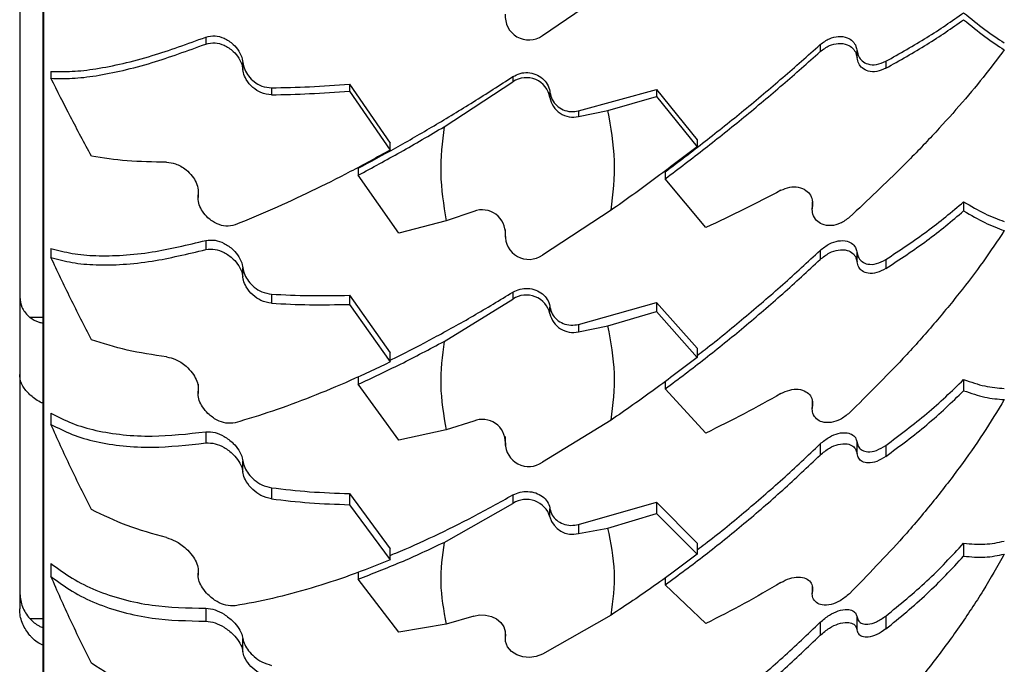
# Model space of a CAD drawing. Header units: inches. Extents: x 41.7 to 125.9, y 54.1 to 147.1.
# Tile 37 of 59: x 42.4 to 44.5, y 110.4 to 111.8. Entities that reach past the tile are written whole.
import ezdxf

# ---------------------------------------------------------------- set-up
doc = ezdxf.new("R2010")
doc.units = ezdxf.units.IN
doc.header["$LTSCALE"] = 20
doc.header["$MEASUREMENT"] = 0

msp = doc.modelspace()

# ---------------------------------------------------------------- linework, layer by layer
for p, q in [((42.4199, 116.217), (42.4199, 109.6778)), ((42.4224, 109.667), (42.4224, 116.2278)), ((42.371, 112.1535), (42.371, 111.2213)), ((43.6228, 111.873), (43.4771, 111.7742)), ((42.7648, 111.7712), (42.7648, 111.7565)), ((44.0648, 111.7552), (44.0648, 111.7404)), ((44.1432, 111.7274), (44.1432, 111.7421)), ((42.8432, 111.703), (42.8432, 111.7178)), ((44.2039, 111.72), (44.2039, 111.7052)), ((42.4372, 111.6987), (42.4372, 111.684)), ((43.0687, 111.6718), (43.1548, 111.5467)), ((43.0687, 111.6718), (43.0687, 111.6571)), ((43.2692, 111.5816), (43.4148, 111.6765)), ((43.4148, 111.6876), (43.4148, 111.6765)), ((42.9039, 111.6639), (42.9039, 111.6492)), ((43.0687, 111.6571), (43.1548, 111.532)), ((43.4932, 111.6435), (43.4932, 111.6543)), ((43.5539, 111.615), (43.7187, 111.6603)), ((43.7187, 111.6603), (43.8048, 111.5541)), ((43.7187, 111.6603), (43.7187, 111.6455)), ((43.6159, 111.6162), (43.7187, 111.6455)), ((43.7187, 111.6455), (43.8048, 111.5394)), ((43.5539, 111.6033), (43.6159, 111.6162)), ((43.5539, 111.615), (43.5539, 111.6033)), ((43.1548, 111.532), (43.1548, 111.5467)), ((43.8048, 111.5541), (43.8048, 111.5394)), ((43.0872, 111.4938), (43.0872, 111.4791)), ((43.7372, 111.4864), (43.7372, 111.4717)), ((43.1732, 111.3568), (43.0872, 111.4791)), ((43.8232, 111.3683), (43.7372, 111.4717)), ((42.7484, 111.4468), (42.7484, 111.4321)), ((44.0484, 111.4224), (44.0484, 111.4076)), ((44.0488, 111.4129), (44.0488, 111.4231)), ((44.3687, 111.4227), (44.3687, 111.4034)), ((43.332, 111.4026), (43.2733, 111.3828)), ((43.6228, 111.405), (43.4771, 111.3101)), ((43.2733, 111.3828), (43.1732, 111.3568)), ((43.3984, 111.3589), (43.3984, 111.3482)), ((43.3989, 111.3589), (43.3988, 111.3642)), ((43.3988, 111.3536), (43.3988, 111.3642)), ((42.7648, 111.3411), (42.7648, 111.3218)), ((42.4372, 111.3244), (42.4372, 111.3051)), ((44.0648, 111.3201), (44.0648, 111.3008)), ((44.1432, 111.2958), (44.1432, 111.3151)), ((44.2039, 111.3008), (44.2039, 111.2816)), ((42.8432, 111.2639), (42.8432, 111.2832)), ((42.371, 111.2213), (42.371, 111.0576)), ((42.9039, 111.2274), (42.9039, 111.2082)), ((43.0687, 111.2252), (43.1548, 111.1033)), ((43.0687, 111.2252), (43.0687, 111.2059)), ((43.2692, 111.1277), (43.4148, 111.2171)), ((43.4148, 111.2317), (43.4148, 111.2171)), ((43.0687, 111.2059), (43.1548, 111.084)), ((43.4932, 111.186), (43.4932, 111.2001)), ((43.5539, 111.1635), (43.7187, 111.2101)), ((43.7187, 111.2101), (43.8048, 111.113)), ((43.7187, 111.2101), (43.7187, 111.1908)), ((42.3925, 111.1786), (42.4199, 111.1786)), ((43.6159, 111.1603), (43.7187, 111.1908)), ((43.7187, 111.1908), (43.8048, 111.0937)), ((43.5539, 111.1635), (43.5539, 111.1481)), ((43.5539, 111.1481), (43.6159, 111.1603)), ((43.8048, 111.113), (43.8048, 111.0937)), ((43.1548, 111.084), (43.1548, 111.1033)), ((42.371, 111.0576), (42.371, 110.5973)), ((43.0872, 111.0525), (43.0872, 111.0369)), ((44.3687, 111.0467), (44.3687, 111.0232)), ((42.7484, 111.0368), (42.7484, 111.0175)), ((43.1732, 110.9186), (43.0872, 111.0369)), ((43.7372, 111.0429), (43.7372, 111.0272)), ((43.8232, 110.9337), (43.7372, 111.0272)), ((44.0484, 111.0009), (44.0484, 110.9855)), ((44.0488, 110.9905), (44.0488, 110.9999)), ((42.4372, 110.9756), (42.4372, 110.9521)), ((43.332, 110.959), (43.2733, 110.9403)), ((43.6228, 110.9612), (43.4771, 110.8718)), ((42.7648, 110.9363), (42.7648, 110.9127)), ((43.2733, 110.9403), (43.1732, 110.9186)), ((43.3984, 110.9217), (43.3984, 110.9077)), ((43.3989, 110.9217), (43.3988, 110.9267)), ((43.3988, 110.9128), (43.3988, 110.9229)), ((44.0648, 110.9107), (44.0648, 110.8871)), ((44.1432, 110.8903), (44.1432, 110.9138)), ((44.2039, 110.9077), (44.2039, 110.8842)), ((42.8432, 110.8514), (42.8432, 110.8749)), ((42.9039, 110.8181), (42.9039, 110.7946)), ((43.0687, 110.8057), (43.1548, 110.689)), ((43.0687, 110.8057), (43.0687, 110.7822)), ((43.4148, 110.8029), (43.4148, 110.785)), ((43.0687, 110.7822), (43.1548, 110.6655)), ((43.2692, 110.7025), (43.4148, 110.785)), ((43.5539, 110.7401), (43.7187, 110.7873)), ((43.7187, 110.7873), (43.8048, 110.7008)), ((43.7187, 110.7873), (43.7187, 110.7638)), ((43.4932, 110.7563), (43.4932, 110.7736)), ((43.6159, 110.7326), (43.7187, 110.7638)), ((43.7187, 110.7638), (43.8048, 110.6773)), ((43.5539, 110.7401), (43.5539, 110.7213)), ((43.5539, 110.7213), (43.6159, 110.7326)), ((43.8048, 110.7008), (43.8048, 110.6773)), ((44.3687, 110.7007), (44.3687, 110.6733)), ((43.1548, 110.6655), (43.1548, 110.689)), ((42.4372, 110.6579), (42.4372, 110.6305)), ((42.7484, 110.648), (42.7484, 110.6333)), ((43.0872, 110.6394), (43.0872, 110.6249)), ((43.1732, 110.5125), (43.0872, 110.6249)), ((43.7372, 110.6276), (43.7372, 110.613)), ((43.8232, 110.5309), (43.7372, 110.613)), ((44.0484, 110.6084), (44.0484, 110.5943)), ((44.0488, 110.5989), (44.0488, 110.6075)), ((42.371, 110.5973), (42.371, 110.5618)), ((42.7648, 110.5632), (42.7648, 110.5358)), ((43.332, 110.5467), (43.2733, 110.5295)), ((43.6228, 110.5488), (43.4771, 110.4662)), ((44.2039, 110.5467), (44.2039, 110.5193)), ((42.3925, 110.5413), (42.4199, 110.5413)), ((43.2733, 110.5295), (43.1732, 110.5125)), ((44.0648, 110.5334), (44.0648, 110.5059)), ((44.1432, 110.5172), (44.1432, 110.5446)), ((43.3984, 110.5153), (43.3984, 110.4994)), ((43.3988, 110.5041), (43.3988, 110.5134)), ((42.8432, 110.4719), (42.8432, 110.4993))]:
    msp.add_line(p, q)
at = {"flags": 128}
for points in [[(43.332, 110.5467), (43.3444, 110.549), (43.3571, 110.5487), (43.3692, 110.5458), (43.3801, 110.5405), (43.389, 110.5331), (43.3953, 110.5242), (43.3986, 110.5143), (43.3988, 110.5041)], [(43.4771, 110.4662), (43.4643, 110.461), (43.4502, 110.459), (43.436, 110.4602), (43.4228, 110.4646), (43.4117, 110.4719), (43.4036, 110.4815), (43.3992, 110.4925), (43.3988, 110.5041)]]:
    msp.add_lwpolyline(points, dxfattribs=at)
for centre, radius, start, end in [((43.4484, 111.8151), 0.0499, 174.877, 305.0837), ((43.4434, 111.6347), 0.0506, 10.0309, 124.3491), ((43.5422, 111.6515), 0.0496, 189.2826, 283.5918), ((43.3498, 111.3568), 0.0491, 356.1871, 111.1982), ((43.4484, 111.3508), 0.0498, 176.8173, 305.1522), ((43.4433, 111.1745), 0.0512, 13.0137, 123.7415), ((43.5417, 111.1961), 0.0495, 191.7353, 284.2285), ((43.3502, 110.914), 0.0486, 358.5413, 112.0523), ((43.4485, 110.9125), 0.0497, 179.629, 305.1735), ((43.4432, 110.7411), 0.0523, 16.9817, 122.8187), ((43.5411, 110.7692), 0.0496, 195.0916, 284.9133)]:
    msp.add_arc(centre, radius, start, end)
for points, knots in [([(44.2039, 111.72), (44.2336, 111.7367), (44.2935, 111.7702), (44.3436, 111.8052), (44.3687, 111.8227)], [0, 0, 0, 0, 0.497022, 1, 1, 1, 1]), ([(44.3687, 111.8227), (44.3839, 111.8103), (44.4144, 111.7855), (44.4413, 111.7679), (44.4548, 111.759)], [0, 0, 0, 0, 0.497984, 1, 1, 1, 1]), ([(44.2039, 111.7052), (44.2336, 111.7219), (44.2935, 111.7555), (44.3436, 111.7904), (44.3687, 111.808)], [0, 0, 0, 0, 0.497022, 1, 1, 1, 1]), ([(44.3687, 111.808), (44.3839, 111.7956), (44.4144, 111.7707), (44.4413, 111.7531), (44.4548, 111.7443)], [0, 0, 0, 0, 0.497989, 1, 1, 1, 1]), ([(42.4372, 111.6987), (42.4518, 111.6984), (42.4809, 111.6976), (42.5322, 111.7035), (42.5889, 111.7147), (42.6647, 111.7346), (42.7263, 111.7571), (42.7648, 111.7712)], [0, 0, 0, 0, 0.172519, 0.345052, 0.52292, 0.7008, 1, 1, 1, 1]), ([(42.4372, 111.684), (42.4518, 111.6836), (42.4809, 111.6829), (42.5323, 111.6888), (42.589, 111.7), (42.6648, 111.7199), (42.7263, 111.7424), (42.7648, 111.7565)], [0, 0, 0, 0, 0.172608, 0.345229, 0.52319, 0.701164, 1, 1, 1, 1]), ([(42.7648, 111.7712), (42.7713, 111.7726), (42.7835, 111.7754), (42.8041, 111.7695), (42.8218, 111.7581), (42.8353, 111.7421), (42.8416, 111.7282), (42.8429, 111.7199), (42.8432, 111.7178)], [0, 0, 0, 0, 0.215549, 0.412297, 0.623906, 0.782882, 0.942794, 1, 1, 1, 1]), ([(42.7648, 111.7565), (42.7713, 111.7579), (42.7835, 111.7606), (42.8041, 111.7547), (42.8218, 111.7433), (42.8353, 111.7274), (42.8416, 111.7134), (42.8429, 111.7052), (42.8432, 111.703)], [0, 0, 0, 0, 0.215558, 0.412372, 0.623986, 0.7829, 0.942747, 1, 1, 1, 1]), ([(43.7372, 111.4864), (43.7654, 111.5077), (43.8218, 111.5504), (43.9048, 111.617), (43.9864, 111.6853), (44.0387, 111.7319), (44.0648, 111.7552)], [0, 0, 0, 0, 0.247126, 0.494247, 0.747127, 1, 1, 1, 1]), ([(44.0648, 111.7552), (44.0713, 111.76), (44.0837, 111.769), (44.1041, 111.7736), (44.1215, 111.7715), (44.1341, 111.7633), (44.141, 111.7531), (44.1426, 111.7454), (44.1432, 111.7421)], [0, 0, 0, 0, 0.216424, 0.409909, 0.620711, 0.776771, 0.905946, 1, 1, 1, 1]), ([(44.0648, 111.7404), (44.0713, 111.7452), (44.0837, 111.7543), (44.1041, 111.7589), (44.1215, 111.7567), (44.1341, 111.7485), (44.141, 111.7384), (44.1426, 111.7307), (44.1432, 111.7274)], [0, 0, 0, 0, 0.216418, 0.409836, 0.620623, 0.776753, 0.905961, 1, 1, 1, 1]), ([(43.7372, 111.4717), (43.7654, 111.493), (43.8218, 111.5356), (43.9048, 111.6023), (43.9864, 111.6705), (44.0387, 111.7171), (44.0648, 111.7404)], [0, 0, 0, 0, 0.247132, 0.494259, 0.747133, 1, 1, 1, 1]), ([(44.4548, 111.7443), (44.4402, 111.725), (44.411, 111.6862), (44.3596, 111.6252), (44.3029, 111.5625), (44.2271, 111.4838), (44.1656, 111.4262), (44.1271, 111.3901)], [0, 0, 0, 0, 0.172608, 0.345229, 0.52319, 0.701164, 1, 1, 1, 1]), ([(44.1432, 111.7421), (44.1442, 111.7379), (44.146, 111.7295), (44.1541, 111.7196), (44.1668, 111.7128), (44.1846, 111.7117), (44.1973, 111.7172), (44.2039, 111.72)], [0, 0, 0, 0, 0.145823, 0.291086, 0.484922, 0.733789, 1, 1, 1, 1]), ([(42.8432, 111.7178), (42.8443, 111.7126), (42.8464, 111.7024), (42.8553, 111.6881), (42.8676, 111.6758), (42.8844, 111.6659), (42.8971, 111.6646), (42.9039, 111.6639)], [0, 0, 0, 0, 0.172722, 0.344805, 0.533293, 0.749102, 1, 1, 1, 1]), ([(44.2039, 111.7052), (44.1976, 111.7025), (44.1851, 111.6971), (44.1676, 111.6979), (44.1545, 111.7045), (44.1461, 111.7145), (44.1442, 111.7232), (44.1432, 111.7274)], [0, 0, 0, 0, 0.2554143, 0.5055582, 0.6982363, 0.8547585, 1, 1, 1, 1]), ([(42.9039, 111.6492), (42.8963, 111.65), (42.8824, 111.6517), (42.8636, 111.664), (42.8508, 111.6793), (42.8447, 111.6933), (42.8436, 111.7007), (42.8432, 111.703)], [0, 0, 0, 0, 0.277192, 0.514344, 0.749244, 0.922467, 1, 1, 1, 1]), ([(43.4148, 111.6876), (43.4198, 111.6902), (43.4296, 111.6954), (43.4468, 111.6968), (43.4634, 111.6932), (43.4778, 111.6845), (43.4883, 111.6719), (43.4923, 111.661), (43.4931, 111.655), (43.4932, 111.6543)], [0, 0, 0, 0, 0.162823, 0.325646, 0.488479, 0.651313, 0.814138, 0.976955, 1, 1, 1, 1]), ([(42.5232, 111.5192), (42.508, 111.5471), (42.4776, 111.6032), (42.4507, 111.657), (42.4372, 111.684)], [0, 0, 0, 0, 0.497989, 1, 1, 1, 1]), ([(42.9039, 111.6639), (42.9306, 111.6644), (42.9841, 111.6655), (43.0405, 111.6697), (43.0687, 111.6718)], [0, 0, 0, 0, 0.4984163, 1, 1, 1, 1]), ([(43.0872, 111.4938), (43.1137, 111.508), (43.1667, 111.5364), (43.2483, 111.5836), (43.3311, 111.6337), (43.3869, 111.6696), (43.4148, 111.6876)], [0, 0, 0, 0, 0.247577, 0.495158, 0.747578, 1, 1, 1, 1]), ([(42.9039, 111.6492), (42.9306, 111.6497), (42.9841, 111.6508), (43.0405, 111.655), (43.0687, 111.6571)], [0, 0, 0, 0, 0.498417, 1, 1, 1, 1]), ([(43.4932, 111.6543), (43.4944, 111.6491), (43.4967, 111.6387), (43.5069, 111.6258), (43.5207, 111.6168), (43.5371, 111.6125), (43.5483, 111.6142), (43.5539, 111.615)], [0, 0, 0, 0, 0.199953, 0.399917, 0.599613, 0.799296, 1, 1, 1, 1]), ([(43.6228, 111.405), (43.6267, 111.4397), (43.6348, 111.5104), (43.6222, 111.5806), (43.6159, 111.6162)], [0, 0, 0, 0, 0.491758, 1, 1, 1, 1]), ([(43.0872, 111.4791), (43.1171, 111.4951), (43.177, 111.5272), (43.2384, 111.5634), (43.2692, 111.5816)], [0, 0, 0, 0, 0.498474, 1, 1, 1, 1]), ([(43.2692, 111.5816), (43.2653, 111.5489), (43.2576, 111.4824), (43.268, 111.4163), (43.2733, 111.3828)], [0, 0, 0, 0, 0.492757, 1, 1, 1, 1]), ([(43.1548, 111.532), (43.1266, 111.5166), (43.0702, 111.4858), (42.9872, 111.4443), (42.9055, 111.4063), (42.8532, 111.3848), (42.8271, 111.3741)], [0, 0, 0, 0, 0.2471318, 0.4942585, 0.7471331, 1, 1, 1, 1]), ([(43.8048, 111.5394), (43.7749, 111.5165), (43.7149, 111.4705), (43.6536, 111.4269), (43.6228, 111.405)], [0, 0, 0, 0, 0.498474, 1, 1, 1, 1]), ([(42.682, 111.5064), (42.6534, 111.5069), (42.596, 111.508), (42.5476, 111.5154), (42.5232, 111.5192)], [0, 0, 0, 0, 0.4971801, 1, 1, 1, 1]), ([(42.682, 111.5064), (42.6882, 111.5057), (42.7016, 111.5043), (42.7209, 111.4934), (42.7359, 111.4786), (42.745, 111.4636), (42.7494, 111.4493), (42.7489, 111.4408), (42.7488, 111.4373)], [0, 0, 0, 0, 0.2128358, 0.4632051, 0.6297917, 0.764824, 0.9006772, 1, 1, 1, 1]), ([(43.982, 111.4471), (43.9562, 111.4336), (43.9045, 111.4066), (43.8504, 111.3811), (43.8232, 111.3683)], [0, 0, 0, 0, 0.498554, 1, 1, 1, 1]), ([(43.982, 111.4471), (43.9882, 111.4497), (44.0006, 111.4549), (44.0194, 111.4547), (44.0347, 111.4487), (44.045, 111.4375), (44.0494, 111.425), (44.0489, 111.4163), (44.0488, 111.4129)], [0, 0, 0, 0, 0.194076, 0.387869, 0.587776, 0.74493, 0.902844, 1, 1, 1, 1]), ([(42.8271, 111.3741), (42.8206, 111.3726), (42.8083, 111.3697), (42.7878, 111.3756), (42.7705, 111.3867), (42.7578, 111.4015), (42.7505, 111.4164), (42.748, 111.4286), (42.7486, 111.4352), (42.7488, 111.4373)], [0, 0, 0, 0, 0.1975128, 0.3740354, 0.5664099, 0.7089015, 0.8268225, 0.9452993, 1, 1, 1, 1]), ([(44.2039, 111.3008), (44.2336, 111.3204), (44.2935, 111.3598), (44.3436, 111.4016), (44.3687, 111.4227)], [0, 0, 0, 0, 0.497022, 1, 1, 1, 1]), ([(44.3687, 111.4227), (44.3839, 111.4139), (44.4144, 111.3961), (44.4413, 111.3862), (44.4548, 111.3812)], [0, 0, 0, 0, 0.497984, 1, 1, 1, 1]), ([(44.1271, 111.3901), (44.1207, 111.3853), (44.1084, 111.3761), (44.0878, 111.3713), (44.0701, 111.3737), (44.0566, 111.3827), (44.0494, 111.3951), (44.0481, 111.4062), (44.0486, 111.4118), (44.0488, 111.4129)], [0, 0, 0, 0, 0.196786, 0.376459, 0.569644, 0.714718, 0.860644, 0.971625, 1, 1, 1, 1]), ([(44.2039, 111.2816), (44.2336, 111.3011), (44.2935, 111.3405), (44.3436, 111.3823), (44.3687, 111.4034)], [0, 0, 0, 0, 0.497022, 1, 1, 1, 1]), ([(44.3687, 111.4034), (44.3839, 111.3946), (44.4144, 111.3769), (44.4413, 111.3669), (44.4548, 111.3619)], [0, 0, 0, 0, 0.497989, 1, 1, 1, 1]), ([(44.4548, 111.3619), (44.4402, 111.3401), (44.411, 111.2964), (44.3596, 111.2288), (44.3029, 111.1602), (44.2271, 111.0753), (44.1656, 111.0146), (44.1271, 110.9765)], [0, 0, 0, 0, 0.1726078, 0.3452292, 0.5231902, 0.7011638, 1, 1, 1, 1]), ([(42.4372, 111.3244), (42.4518, 111.3204), (42.4809, 111.3125), (42.5322, 111.308), (42.5889, 111.309), (42.6647, 111.3171), (42.7263, 111.3318), (42.7648, 111.3411)], [0, 0, 0, 0, 0.172519, 0.345052, 0.52292, 0.7008, 1, 1, 1, 1]), ([(42.7648, 111.3411), (42.7713, 111.3418), (42.7835, 111.3432), (42.8041, 111.3357), (42.8218, 111.3233), (42.8353, 111.307), (42.8416, 111.2932), (42.8429, 111.2853), (42.8432, 111.2832)], [0, 0, 0, 0, 0.215549, 0.412297, 0.623906, 0.782882, 0.942794, 1, 1, 1, 1]), ([(44.0648, 111.3201), (44.0713, 111.3252), (44.0837, 111.3349), (44.1041, 111.3412), (44.1215, 111.3408), (44.1341, 111.3342), (44.141, 111.3253), (44.1426, 111.3181), (44.1432, 111.3151)], [0, 0, 0, 0, 0.216424, 0.409909, 0.620711, 0.776771, 0.905946, 1, 1, 1, 1]), ([(42.4372, 111.3051), (42.4518, 111.3011), (42.4809, 111.2932), (42.5323, 111.2887), (42.589, 111.2897), (42.6648, 111.2978), (42.7263, 111.3125), (42.7648, 111.3218)], [0, 0, 0, 0, 0.172608, 0.345229, 0.52319, 0.701164, 1, 1, 1, 1]), ([(42.7648, 111.3218), (42.7713, 111.3225), (42.7835, 111.3239), (42.8041, 111.3164), (42.8218, 111.304), (42.8353, 111.2877), (42.8416, 111.2739), (42.8429, 111.266), (42.8432, 111.2639)], [0, 0, 0, 0, 0.215558, 0.412372, 0.623986, 0.7829, 0.942747, 1, 1, 1, 1]), ([(43.8048, 111.0979), (43.8103, 111.1021), (43.844, 111.1276), (43.9047, 111.1776), (43.9864, 111.2473), (44.0387, 111.2958), (44.0648, 111.3201)], [0, 0, 0, 0, 0.060896, 0.369144, 0.684577, 1, 1, 1, 1]), ([(44.0648, 111.3008), (44.0713, 111.3059), (44.0837, 111.3156), (44.1041, 111.3219), (44.1215, 111.3215), (44.1341, 111.3149), (44.141, 111.306), (44.1426, 111.2989), (44.1432, 111.2958)], [0, 0, 0, 0, 0.216418, 0.409836, 0.620623, 0.776753, 0.905961, 1, 1, 1, 1]), ([(42.5232, 111.1312), (42.508, 111.1604), (42.4776, 111.2189), (42.4507, 111.2763), (42.4372, 111.3051)], [0, 0, 0, 0, 0.497989, 1, 1, 1, 1]), ([(43.7372, 111.0272), (43.7654, 111.0484), (43.8218, 111.0908), (43.9048, 111.1582), (43.9864, 111.228), (44.0387, 111.2765), (44.0648, 111.3008)], [0, 0, 0, 0, 0.247132, 0.494259, 0.747133, 1, 1, 1, 1]), ([(44.1432, 111.3151), (44.1442, 111.3112), (44.146, 111.3035), (44.1541, 111.2949), (44.1668, 111.2898), (44.1846, 111.2907), (44.1973, 111.2974), (44.2039, 111.3008)], [0, 0, 0, 0, 0.145823, 0.291086, 0.484922, 0.733789, 1, 1, 1, 1]), ([(44.2039, 111.2816), (44.1976, 111.2782), (44.1851, 111.2716), (44.1676, 111.2704), (44.1545, 111.2753), (44.1461, 111.2839), (44.1442, 111.292), (44.1432, 111.2958)], [0, 0, 0, 0, 0.255414, 0.505558, 0.698236, 0.854758, 1, 1, 1, 1]), ([(42.8432, 111.2832), (42.8443, 111.2783), (42.8464, 111.2684), (42.8553, 111.2541), (42.8676, 111.2415), (42.8844, 111.2308), (42.8971, 111.2286), (42.9039, 111.2274)], [0, 0, 0, 0, 0.172722, 0.344805, 0.533293, 0.749102, 1, 1, 1, 1]), ([(42.9039, 111.2082), (42.8963, 111.2096), (42.8824, 111.2121), (42.8636, 111.2253), (42.8508, 111.2408), (42.8447, 111.2546), (42.8436, 111.2617), (42.8432, 111.2639)], [0, 0, 0, 0, 0.277192, 0.514344, 0.749244, 0.922467, 1, 1, 1, 1]), ([(43.4148, 111.2317), (43.4198, 111.2342), (43.4296, 111.239), (43.4468, 111.2404), (43.4634, 111.2369), (43.4778, 111.2288), (43.4883, 111.2168), (43.4923, 111.2065), (43.4931, 111.2009), (43.4932, 111.2001)], [0, 0, 0, 0, 0.1628233, 0.325646, 0.4884789, 0.6513134, 0.8141378, 0.9769551, 1, 1, 1, 1]), ([(42.371, 111.2213), (42.3719, 111.2141), (42.3738, 111.1996), (42.3844, 111.1857), (42.3915, 111.1794), (42.3925, 111.1786)], [0, 0, 0, 0, 0.464486, 0.928983, 1, 1, 1, 1]), ([(42.9039, 111.2274), (42.9306, 111.2261), (42.9841, 111.2235), (43.0405, 111.2246), (43.0687, 111.2252)], [0, 0, 0, 0, 0.498416, 1, 1, 1, 1]), ([(43.1548, 111.0881), (43.1588, 111.09), (43.1895, 111.1044), (43.2484, 111.1354), (43.3311, 111.181), (43.3869, 111.2148), (43.4148, 111.2317)], [0, 0, 0, 0, 0.047971, 0.361231, 0.680614, 1, 1, 1, 1]), ([(42.9039, 111.2082), (42.9306, 111.2068), (42.9841, 111.2042), (43.0405, 111.2053), (43.0687, 111.2059)], [0, 0, 0, 0, 0.498417, 1, 1, 1, 1]), ([(43.4932, 111.2001), (43.4944, 111.1952), (43.4967, 111.1854), (43.5069, 111.1732), (43.5207, 111.1648), (43.5371, 111.1609), (43.5483, 111.1626), (43.5539, 111.1635)], [0, 0, 0, 0, 0.199953, 0.399917, 0.599613, 0.799296, 1, 1, 1, 1]), ([(42.3925, 111.1786), (42.3985, 111.1744), (42.4067, 111.1687), (42.4172, 111.1671), (42.4199, 111.1666)], [0, 0, 0, 0, 0.743432, 1, 1, 1, 1]), ([(43.6228, 110.9612), (43.6267, 110.994), (43.6348, 111.0606), (43.6222, 111.1267), (43.6159, 111.1603)], [0, 0, 0, 0, 0.491758, 1, 1, 1, 1]), ([(42.682, 111.0948), (42.6534, 111.0991), (42.596, 111.1076), (42.5476, 111.1233), (42.5232, 111.1312)], [0, 0, 0, 0, 0.49718, 1, 1, 1, 1]), ([(43.0872, 111.0369), (43.1171, 111.0508), (43.177, 111.0785), (43.2384, 111.1113), (43.2692, 111.1277)], [0, 0, 0, 0, 0.498474, 1, 1, 1, 1]), ([(43.2692, 111.1277), (43.2653, 111.0968), (43.2576, 111.0342), (43.268, 110.9719), (43.2733, 110.9403)], [0, 0, 0, 0, 0.492757, 1, 1, 1, 1]), ([(42.682, 111.0948), (42.6882, 111.0934), (42.7016, 111.0904), (42.7209, 111.078), (42.7359, 111.0624), (42.745, 111.0474), (42.7494, 111.0335), (42.7489, 111.0256), (42.7488, 111.0223)], [0, 0, 0, 0, 0.212836, 0.463205, 0.629792, 0.764824, 0.900677, 1, 1, 1, 1]), ([(43.8048, 111.0937), (43.7749, 111.0709), (43.7149, 111.0251), (43.6536, 110.9825), (43.6228, 110.9612)], [0, 0, 0, 0, 0.4984737, 1, 1, 1, 1]), ([(43.1548, 111.084), (43.1266, 111.0706), (43.0702, 111.0438), (42.9872, 111.0093), (42.9055, 110.979), (42.8532, 110.9633), (42.8271, 110.9555)], [0, 0, 0, 0, 0.247132, 0.494259, 0.747133, 1, 1, 1, 1]), ([(42.3925, 111.0149), (42.3868, 111.0208), (42.3755, 111.0325), (42.3712, 111.0482), (42.371, 111.0565), (42.371, 111.0576)], [0, 0, 0, 0, 0.464224, 0.928432, 1, 1, 1, 1]), ([(44.2039, 110.9077), (44.2336, 110.9298), (44.2935, 110.9743), (44.3436, 111.0225), (44.3687, 111.0467)], [0, 0, 0, 0, 0.4970216, 1, 1, 1, 1]), ([(44.3687, 111.0467), (44.3839, 111.0416), (44.4144, 111.0313), (44.4413, 111.0291), (44.4548, 111.028)], [0, 0, 0, 0, 0.497984, 1, 1, 1, 1]), ([(43.982, 111.0172), (43.9882, 111.0201), (44.0006, 111.0259), (44.0194, 111.0272), (44.0347, 111.0228), (44.045, 111.0131), (44.0494, 111.0018), (44.0489, 110.9936), (44.0488, 110.9905)], [0, 0, 0, 0, 0.194076, 0.387869, 0.587776, 0.74493, 0.902844, 1, 1, 1, 1]), ([(42.4199, 110.9971), (42.4191, 110.9973), (42.4094, 111.0007), (42.4004, 111.0083), (42.3932, 111.0142), (42.3925, 111.0149)], [0, 0, 0, 0, 0.076835, 0.901057, 1, 1, 1, 1]), ([(42.8271, 110.9555), (42.8206, 110.9547), (42.8083, 110.9531), (42.7878, 110.9606), (42.7705, 110.9728), (42.7578, 110.9879), (42.7505, 111.0026), (42.748, 111.0143), (42.7486, 111.0204), (42.7488, 111.0223)], [0, 0, 0, 0, 0.1975128, 0.3740354, 0.5664099, 0.7089015, 0.8268225, 0.9452993, 1, 1, 1, 1]), ([(43.982, 111.0172), (43.9562, 111.0027), (43.9045, 110.9738), (43.8504, 110.9471), (43.8232, 110.9337)], [0, 0, 0, 0, 0.498554, 1, 1, 1, 1]), ([(44.4548, 111.0045), (44.4402, 110.9805), (44.411, 110.9325), (44.3596, 110.8594), (44.3029, 110.7861), (44.2271, 110.6963), (44.1656, 110.6334), (44.1271, 110.594)], [0, 0, 0, 0, 0.172608, 0.345229, 0.52319, 0.701164, 1, 1, 1, 1]), ([(44.2039, 110.8842), (44.2336, 110.9063), (44.2935, 110.9508), (44.3436, 110.9989), (44.3687, 111.0232)], [0, 0, 0, 0, 0.497022, 1, 1, 1, 1]), ([(44.3687, 111.0232), (44.3839, 111.018), (44.4144, 111.0078), (44.4413, 111.0056), (44.4548, 111.0045)], [0, 0, 0, 0, 0.497989, 1, 1, 1, 1]), ([(44.1271, 110.9765), (44.1207, 110.9713), (44.1084, 110.9615), (44.0878, 110.9551), (44.0701, 110.9556), (44.0566, 110.9629), (44.0494, 110.9739), (44.0481, 110.9841), (44.0486, 110.9894), (44.0488, 110.9905)], [0, 0, 0, 0, 0.196786, 0.376459, 0.569644, 0.714718, 0.860644, 0.971625, 1, 1, 1, 1]), ([(42.4372, 110.9756), (42.4518, 110.9681), (42.4809, 110.9531), (42.5322, 110.9383), (42.5889, 110.9292), (42.6647, 110.9252), (42.7263, 110.932), (42.7648, 110.9363)], [0, 0, 0, 0, 0.1725191, 0.3450517, 0.5229196, 0.7008, 1, 1, 1, 1]), ([(42.5232, 110.7719), (42.508, 110.8018), (42.4776, 110.862), (42.4507, 110.922), (42.4372, 110.9521)], [0, 0, 0, 0, 0.497989, 1, 1, 1, 1]), ([(42.4372, 110.9521), (42.4518, 110.9446), (42.4809, 110.9296), (42.5323, 110.9147), (42.589, 110.9057), (42.6648, 110.9017), (42.7263, 110.9085), (42.7648, 110.9127)], [0, 0, 0, 0, 0.1726078, 0.3452292, 0.5231902, 0.7011638, 1, 1, 1, 1]), ([(42.7648, 110.9363), (42.7713, 110.9363), (42.7835, 110.9364), (42.8041, 110.9273), (42.8218, 110.9141), (42.8353, 110.8977), (42.8416, 110.8844), (42.8429, 110.8769), (42.8432, 110.8749)], [0, 0, 0, 0, 0.215549, 0.412297, 0.623906, 0.782882, 0.942794, 1, 1, 1, 1]), ([(44.0648, 110.9107), (44.0713, 110.916), (44.0837, 110.9262), (44.1041, 110.934), (44.1215, 110.9354), (44.1341, 110.9306), (44.141, 110.9231), (44.1426, 110.9166), (44.1432, 110.9138)], [0, 0, 0, 0, 0.216424, 0.409909, 0.620711, 0.776771, 0.905946, 1, 1, 1, 1]), ([(42.7648, 110.9127), (42.7713, 110.9128), (42.7835, 110.9128), (42.8041, 110.9038), (42.8218, 110.8906), (42.8353, 110.8742), (42.8416, 110.8608), (42.8429, 110.8534), (42.8432, 110.8514)], [0, 0, 0, 0, 0.215558, 0.412372, 0.623986, 0.7829, 0.942747, 1, 1, 1, 1]), ([(43.8048, 110.687), (43.8103, 110.6911), (43.844, 110.7161), (43.9047, 110.7659), (43.9864, 110.8361), (44.0387, 110.8858), (44.0648, 110.9107)], [0, 0, 0, 0, 0.060896, 0.369144, 0.684577, 1, 1, 1, 1]), ([(44.0648, 110.8871), (44.0713, 110.8925), (44.0837, 110.9027), (44.1041, 110.9105), (44.1215, 110.9119), (44.1341, 110.9071), (44.141, 110.8995), (44.1426, 110.893), (44.1432, 110.8903)], [0, 0, 0, 0, 0.216418, 0.409836, 0.620623, 0.776753, 0.905961, 1, 1, 1, 1]), ([(44.1432, 110.9138), (44.1442, 110.9103), (44.146, 110.9033), (44.1541, 110.8962), (44.1668, 110.8929), (44.1846, 110.8959), (44.1973, 110.9037), (44.2039, 110.9077)], [0, 0, 0, 0, 0.145823, 0.291086, 0.484922, 0.733789, 1, 1, 1, 1]), ([(43.7372, 110.613), (43.7654, 110.6337), (43.8218, 110.6752), (43.9048, 110.7423), (43.9864, 110.8126), (44.0387, 110.8623), (44.0648, 110.8871)], [0, 0, 0, 0, 0.247132, 0.494259, 0.747133, 1, 1, 1, 1]), ([(44.2039, 110.8842), (44.1976, 110.8803), (44.1851, 110.8726), (44.1676, 110.8694), (44.1545, 110.8725), (44.1461, 110.8795), (44.1442, 110.8868), (44.1432, 110.8903)], [0, 0, 0, 0, 0.255414, 0.505558, 0.698236, 0.854758, 1, 1, 1, 1]), ([(42.8432, 110.8749), (42.8443, 110.8702), (42.8464, 110.8608), (42.8553, 110.8468), (42.8676, 110.834), (42.8844, 110.8228), (42.8971, 110.8197), (42.9039, 110.8181)], [0, 0, 0, 0, 0.172722, 0.344805, 0.533293, 0.749102, 1, 1, 1, 1]), ([(42.9039, 110.7946), (42.8963, 110.7965), (42.8824, 110.8), (42.8636, 110.8137), (42.8508, 110.8293), (42.8447, 110.8426), (42.8436, 110.8493), (42.8432, 110.8514)], [0, 0, 0, 0, 0.277192, 0.514344, 0.749244, 0.922467, 1, 1, 1, 1]), ([(42.9039, 110.8181), (42.9306, 110.8149), (42.9841, 110.8086), (43.0405, 110.8067), (43.0687, 110.8057)], [0, 0, 0, 0, 0.498416, 1, 1, 1, 1]), ([(43.1548, 110.675), (43.1588, 110.6766), (43.1895, 110.6886), (43.2484, 110.7157), (43.3311, 110.7562), (43.3869, 110.7873), (43.4148, 110.8029)], [0, 0, 0, 0, 0.047971, 0.361231, 0.680614, 1, 1, 1, 1]), ([(43.4148, 110.8029), (43.4198, 110.8051), (43.4296, 110.8096), (43.4468, 110.8108), (43.4634, 110.8077), (43.4778, 110.8001), (43.4883, 110.7891), (43.4923, 110.7795), (43.4931, 110.7742), (43.4932, 110.7736)], [0, 0, 0, 0, 0.162823, 0.325646, 0.488479, 0.651313, 0.814138, 0.976955, 1, 1, 1, 1]), ([(42.9039, 110.7946), (42.9306, 110.7914), (42.9841, 110.7851), (43.0405, 110.7832), (43.0687, 110.7822)], [0, 0, 0, 0, 0.498417, 1, 1, 1, 1]), ([(42.682, 110.7125), (42.6534, 110.7203), (42.596, 110.7362), (42.5476, 110.7599), (42.5232, 110.7719)], [0, 0, 0, 0, 0.4971801, 1, 1, 1, 1]), ([(43.4932, 110.7736), (43.4944, 110.769), (43.4967, 110.7599), (43.5069, 110.7486), (43.5207, 110.741), (43.5371, 110.7375), (43.5483, 110.7392), (43.5539, 110.7401)], [0, 0, 0, 0, 0.199953, 0.399917, 0.599613, 0.799296, 1, 1, 1, 1]), ([(43.6228, 110.5488), (43.6267, 110.579), (43.6348, 110.6405), (43.6222, 110.7016), (43.6159, 110.7326)], [0, 0, 0, 0, 0.491758, 1, 1, 1, 1]), ([(42.682, 110.7125), (42.6882, 110.7104), (42.7016, 110.7059), (42.7209, 110.6921), (42.7359, 110.676), (42.745, 110.6611), (42.7494, 110.6479), (42.7489, 110.6407), (42.7488, 110.6377)], [0, 0, 0, 0, 0.212836, 0.463205, 0.629792, 0.764824, 0.900677, 1, 1, 1, 1]), ([(43.0872, 110.6249), (43.1171, 110.6363), (43.177, 110.6592), (43.2384, 110.688), (43.2692, 110.7025)], [0, 0, 0, 0, 0.498474, 1, 1, 1, 1]), ([(43.2692, 110.7025), (43.2653, 110.674), (43.2576, 110.6162), (43.268, 110.5586), (43.2733, 110.5295)], [0, 0, 0, 0, 0.492757, 1, 1, 1, 1]), ([(44.2039, 110.5467), (44.2336, 110.571), (44.2935, 110.62), (44.3436, 110.6737), (44.3687, 110.7007)], [0, 0, 0, 0, 0.4970216, 1, 1, 1, 1]), ([(44.3687, 110.7007), (44.3839, 110.6993), (44.4144, 110.6966), (44.4413, 110.7023), (44.4548, 110.7052)], [0, 0, 0, 0, 0.497984, 1, 1, 1, 1]), ([(43.8048, 110.6773), (43.7749, 110.6549), (43.7149, 110.6099), (43.6536, 110.5692), (43.6228, 110.5488)], [0, 0, 0, 0, 0.498474, 1, 1, 1, 1]), ([(44.4548, 110.6778), (44.4402, 110.652), (44.411, 110.6004), (44.3596, 110.523), (44.3029, 110.4461), (44.2271, 110.3528), (44.1656, 110.2887), (44.1271, 110.2486)], [0, 0, 0, 0, 0.172608, 0.345229, 0.52319, 0.701164, 1, 1, 1, 1]), ([(44.2039, 110.5193), (44.2336, 110.5436), (44.2935, 110.5926), (44.3436, 110.6463), (44.3687, 110.6733)], [0, 0, 0, 0, 0.497022, 1, 1, 1, 1]), ([(44.3687, 110.6733), (44.3839, 110.6719), (44.4144, 110.6692), (44.4413, 110.6749), (44.4548, 110.6778)], [0, 0, 0, 0, 0.497989, 1, 1, 1, 1]), ([(42.4372, 110.6579), (42.4518, 110.647), (42.4809, 110.6252), (42.5322, 110.6002), (42.5889, 110.5812), (42.6647, 110.5653), (42.7263, 110.564), (42.7648, 110.5632)], [0, 0, 0, 0, 0.172519, 0.345052, 0.52292, 0.7008, 1, 1, 1, 1]), ([(43.1548, 110.6655), (43.1266, 110.6542), (43.0702, 110.6318), (42.9872, 110.6049), (42.9055, 110.5827), (42.8532, 110.5731), (42.8271, 110.5683)], [0, 0, 0, 0, 0.247132, 0.494259, 0.747133, 1, 1, 1, 1]), ([(42.5232, 110.4469), (42.508, 110.4771), (42.4776, 110.5379), (42.4507, 110.5995), (42.4372, 110.6305)], [0, 0, 0, 0, 0.497989, 1, 1, 1, 1]), ([(42.4372, 110.6305), (42.4518, 110.6196), (42.4809, 110.5978), (42.5323, 110.5728), (42.589, 110.5538), (42.6648, 110.5379), (42.7263, 110.5366), (42.7648, 110.5358)], [0, 0, 0, 0, 0.172608, 0.345229, 0.52319, 0.701164, 1, 1, 1, 1]), ([(42.8271, 110.5683), (42.8206, 110.5682), (42.8083, 110.568), (42.7878, 110.5769), (42.7705, 110.5899), (42.7578, 110.6052), (42.7505, 110.6194), (42.748, 110.6304), (42.7486, 110.636), (42.7488, 110.6377)], [0, 0, 0, 0, 0.1975128, 0.3740354, 0.5664099, 0.7089015, 0.8268225, 0.9452993, 1, 1, 1, 1]), ([(43.982, 110.6177), (43.9882, 110.6209), (44.0006, 110.6273), (44.0194, 110.63), (44.0347, 110.6272), (44.045, 110.6193), (44.0494, 110.6093), (44.0489, 110.6017), (44.0488, 110.5989)], [0, 0, 0, 0, 0.194076, 0.387869, 0.587776, 0.74493, 0.902844, 1, 1, 1, 1]), ([(43.982, 110.6177), (43.9562, 110.6026), (43.9045, 110.5721), (43.8504, 110.5447), (43.8232, 110.5309)], [0, 0, 0, 0, 0.498554, 1, 1, 1, 1]), ([(42.371, 110.5973), (42.3719, 110.5879), (42.3738, 110.5689), (42.3844, 110.5507), (42.3915, 110.5424), (42.3925, 110.5413)], [0, 0, 0, 0, 0.464486, 0.928983, 1, 1, 1, 1]), ([(44.1271, 110.594), (44.1207, 110.5886), (44.1084, 110.5782), (44.0878, 110.5702), (44.0701, 110.569), (44.0566, 110.5743), (44.0494, 110.5837), (44.0481, 110.5929), (44.0486, 110.5979), (44.0488, 110.5989)], [0, 0, 0, 0, 0.196786, 0.376459, 0.569644, 0.714718, 0.860644, 0.971625, 1, 1, 1, 1]), ([(42.3925, 110.5058), (42.3868, 110.5135), (42.3755, 110.5288), (42.3712, 110.5494), (42.371, 110.5603), (42.371, 110.5618)], [0, 0, 0, 0, 0.4642236, 0.9284325, 1, 1, 1, 1]), ([(42.7648, 110.5632), (42.7713, 110.5625), (42.7835, 110.5612), (42.8041, 110.5508), (42.8218, 110.537), (42.8353, 110.5208), (42.8416, 110.508), (42.8429, 110.5011), (42.8432, 110.4993)], [0, 0, 0, 0, 0.215549, 0.412297, 0.623906, 0.782882, 0.942794, 1, 1, 1, 1]), ([(44.0648, 110.5334), (44.0713, 110.5389), (44.0837, 110.5494), (44.1041, 110.5586), (44.1215, 110.5618), (44.1341, 110.5588), (44.141, 110.5528), (44.1426, 110.547), (44.1432, 110.5446)], [0, 0, 0, 0, 0.216424, 0.409909, 0.620711, 0.776771, 0.905946, 1, 1, 1, 1]), ([(44.1432, 110.5446), (44.1442, 110.5415), (44.146, 110.5354), (44.1541, 110.5299), (44.1668, 110.5285), (44.1846, 110.5334), (44.1973, 110.5421), (44.2039, 110.5467)], [0, 0, 0, 0, 0.145823, 0.291086, 0.484922, 0.733789, 1, 1, 1, 1]), ([(42.3925, 110.5413), (42.3985, 110.5353), (42.4067, 110.5272), (42.4172, 110.5236), (42.4199, 110.5227)], [0, 0, 0, 0, 0.743432, 1, 1, 1, 1]), ([(42.7648, 110.5358), (42.7713, 110.5351), (42.7835, 110.5338), (42.8041, 110.5234), (42.8218, 110.5096), (42.8353, 110.4934), (42.8416, 110.4806), (42.8429, 110.4737), (42.8432, 110.4719)], [0, 0, 0, 0, 0.215558, 0.412372, 0.623986, 0.7829, 0.942747, 1, 1, 1, 1]), ([(43.8048, 110.3117), (43.8103, 110.3157), (43.844, 110.3398), (43.9047, 110.3887), (43.9864, 110.4583), (44.0387, 110.5083), (44.0648, 110.5334)], [0, 0, 0, 0, 0.060896, 0.369144, 0.684577, 1, 1, 1, 1]), ([(44.0648, 110.5059), (44.0713, 110.5115), (44.0837, 110.5219), (44.1041, 110.5312), (44.1215, 110.5344), (44.1341, 110.5314), (44.141, 110.5254), (44.1426, 110.5196), (44.1432, 110.5172)], [0, 0, 0, 0, 0.216418, 0.409836, 0.620623, 0.776753, 0.905961, 1, 1, 1, 1]), ([(42.42, 110.4854), (42.4191, 110.4857), (42.4094, 110.489), (42.4004, 110.4972), (42.3932, 110.5049), (42.3925, 110.5058)], [0, 0, 0, 0, 0.0770256, 0.9010778, 1, 1, 1, 1]), ([(43.7372, 110.2356), (43.7654, 110.2555), (43.8218, 110.2954), (43.9048, 110.3612), (43.9864, 110.4309), (44.0387, 110.4809), (44.0648, 110.5059)], [0, 0, 0, 0, 0.247132, 0.494259, 0.747133, 1, 1, 1, 1]), ([(44.2039, 110.5193), (44.1976, 110.5149), (44.1851, 110.5063), (44.1676, 110.5012), (44.1545, 110.5023), (44.1461, 110.5078), (44.1442, 110.5141), (44.1432, 110.5172)], [0, 0, 0, 0, 0.255414, 0.505558, 0.698236, 0.854758, 1, 1, 1, 1]), ([(42.8432, 110.4993), (42.8443, 110.4949), (42.8464, 110.4862), (42.8553, 110.4726), (42.8676, 110.4599), (42.8844, 110.4482), (42.8971, 110.4444), (42.9039, 110.4424)], [0, 0, 0, 0, 0.172722, 0.344805, 0.533293, 0.749102, 1, 1, 1, 1]), ([(42.9039, 110.415), (42.8963, 110.4173), (42.8824, 110.4216), (42.8636, 110.4358), (42.8508, 110.4511), (42.8447, 110.4638), (42.8436, 110.47), (42.8432, 110.4719)], [0, 0, 0, 0, 0.277192, 0.514344, 0.749244, 0.922467, 1, 1, 1, 1]), ([(42.682, 110.3653), (42.6534, 110.3767), (42.596, 110.3996), (42.5476, 110.4311), (42.5232, 110.4469)], [0, 0, 0, 0, 0.49718, 1, 1, 1, 1])]:
    msp.add_open_spline(points, degree=3, knots=knots)

doc.saveas('drawing.dxf')
